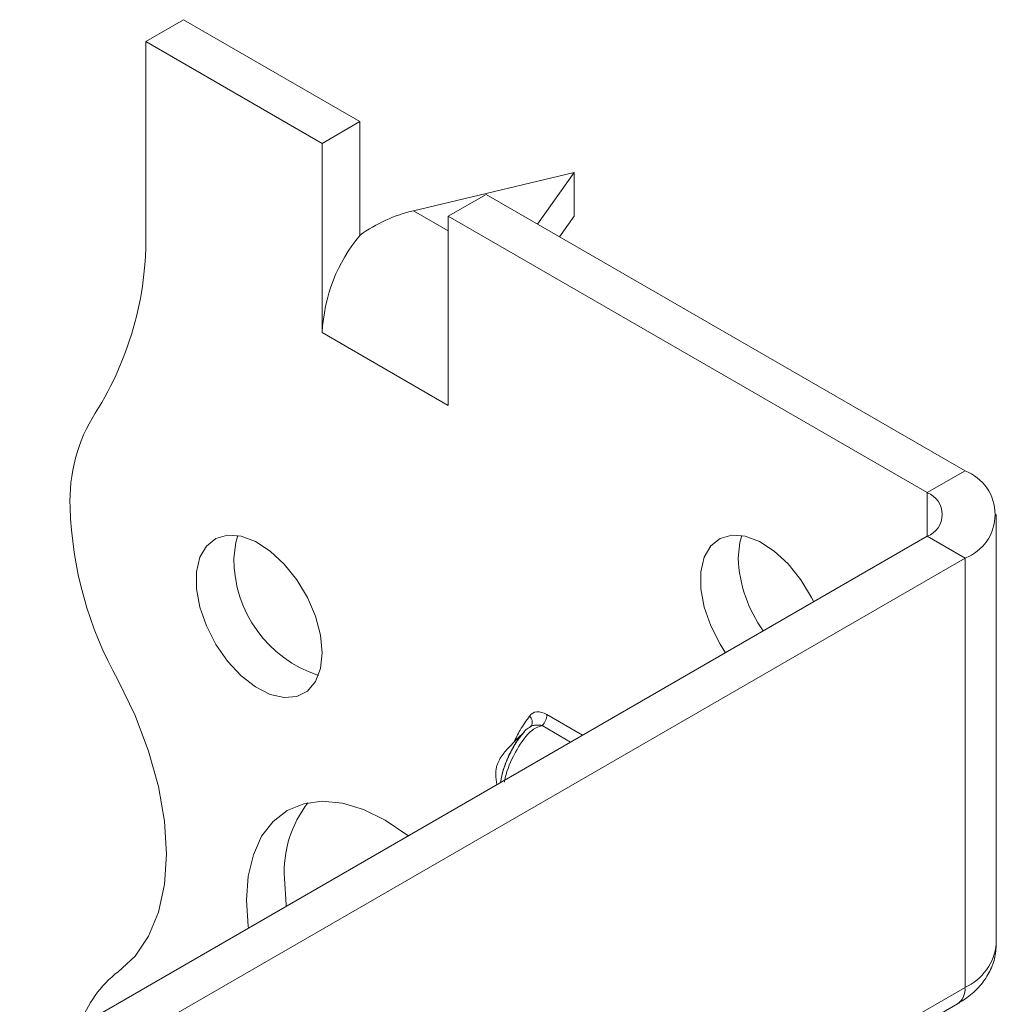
# Model space of a CAD drawing. Header units: millimetres. Extents: x 0 to 210, y 0 to 297.
# Tile 5 of 9: x 157 to 171, y 115 to 129. Entities that reach past the tile are written whole.
import ezdxf

# ---------------------------------------------------------------- set-up
doc = ezdxf.new("R2010")
doc.units = ezdxf.units.MM

msp = doc.modelspace()

# ---------------------------------------------------------------- linework, layer by layer
at = {"color": 7, "linetype": 'Continuous', "lineweight": 15}
for p, q in [((159.121, 128.651), (159.652, 128.957)), ((162.126, 127.529), (159.652, 128.957)), ((159.121, 128.651), (159.121, 126.087)), ((161.596, 127.223), (159.121, 128.651)), ((162.126, 127.529), (161.596, 127.223)), ((162.126, 125.936), (162.126, 127.529)), ((161.596, 124.569), (161.596, 127.223)), ((165.132, 126.814), (162.878, 126.278)), ((164.616, 126.091), (165.132, 126.814)), ((165.132, 126.814), (165.132, 126.202)), ((163.364, 126.202), (163.894, 126.508)), ((170.612, 122.63), (163.894, 126.508)), ((162.878, 126.278), (163.364, 125.998)), ((163.364, 123.548), (163.364, 126.202)), ((170.081, 122.324), (163.364, 126.202)), ((165.132, 126.202), (164.926, 125.913)), ((161.596, 124.569), (163.364, 123.548)), ((170.081, 122.324), (170.612, 122.63)), ((170.081, 122.324), (170.081, 121.712)), ((171.051, 115.996), (171.051, 122.018)), ((157.353, 114.364), (170.081, 121.712)), ((170.081, 121.712), (170.612, 121.406)), ((157.884, 114.058), (170.612, 121.406)), ((170.612, 115.384), (170.612, 121.406)), ((164.748, 119.211), (165.248, 118.922)), ((165.081, 118.825), (164.68, 119.057)), ((165.086, 112.194), (170.612, 115.384)), ((165.232, 112.109), (170.508, 115.155))]:
    msp.add_line(p, q, dxfattribs=at)
at = {"color": 7, "linetype": 'Continuous', "lineweight": 15, "flags": 128}
for points in [[(161.596, 120.078), (161.572, 120.327), (161.502, 120.59), (161.389, 120.853), (161.24, 121.102), (161.062, 121.323), (160.866, 121.505), (160.661, 121.637), (160.459, 121.712), (160.27, 121.727), (160.106, 121.681), (159.974, 121.575), (159.882, 121.417), (159.834, 121.213), (159.834, 120.976), (159.882, 120.719), (159.974, 120.454), (160.106, 120.196), (160.27, 119.959), (160.459, 119.757), (160.661, 119.599), (160.866, 119.494), (161.062, 119.449), (161.24, 119.465), (161.389, 119.541), (161.502, 119.674), (161.572, 119.856), (161.596, 120.078)], [(160.411, 121.722), (160.383, 121.626), (160.359, 121.405)], [(168.49, 120.793), (168.46, 120.854), (168.311, 121.103), (168.133, 121.324), (167.937, 121.505), (167.732, 121.637), (167.53, 121.713), (167.341, 121.728), (167.177, 121.681), (167.045, 121.576), (166.953, 121.417), (166.905, 121.214), (166.905, 120.977), (166.953, 120.719), (167.045, 120.454), (167.177, 120.197), (167.253, 120.079)], [(167.483, 121.722), (167.454, 121.627), (167.43, 121.405)], [(158.736, 115.605), (158.972, 115.822), (159.161, 116.103), (159.299, 116.44), (159.383, 116.827), (159.411, 117.256), (159.383, 117.718), (159.299, 118.202), (159.161, 118.699), (158.972, 119.198), (158.736, 119.688)], [(162.805, 117.511), (162.784, 117.527), (162.48, 117.73), (162.176, 117.878), (161.879, 117.967), (161.597, 117.995), (161.337, 117.961), (161.105, 117.866), (160.907, 117.713), (160.747, 117.505), (160.631, 117.246), (160.559, 116.945), (160.535, 116.607), (160.559, 116.242), (160.563, 116.217)], [(161.066, 116.914), (161.09, 116.549), (161.093, 116.523)]]:
    msp.add_lwpolyline(points, dxfattribs=at)
at = {"color": 7, "linetype": 'Continuous', "lineweight": 15}
for centre, radius, start, end in [((154.517, 125.899), 4.608, 327.7485, 2.3387), ((163.896, 124.463), 2.302, 140.2279, 177.3607), ((160.361, 122.211), 2.303, 147.7416, 182.2983), ((170.379, 122.018), 0.655, 290.7834, 69.2166), ((169.965, 122.018), 0.327, 290.7834, 69.2166), ((163.37, 122.284), 5.312, 181.7823, 209.2631), ((162.074, 121.392), 1.715, 179.583, 251.9806), ((169.303, 121.483), 1.875, 182.3667, 215.8301), ((164.421, 119.106), 0.12, 332.3574, 45.0757), ((164.514, 119.223), 0.234, 315.1508, 357.1244), ((162.645, 117.004), 1.582, 142.1461, 183.2798), ((170.3, 116.071), 0.754, 294.3747, 354.3052), ((159.675, 114.369), 1.553, 127.2348, 161.8283), ((170.367, 115.357), 0.246, 305.0133, 6.2988)]:
    msp.add_arc(centre, radius, start, end, dxfattribs=at)
msp.add_ellipse((162.878, 125.054), major_axis=(1.39, 0.796), ratio=0.717477, start_param=1.181016, end_param=1.704614, dxfattribs=at)
for points, knots in [([(164.283, 118.817), (164.312, 118.877), (164.376, 119.013), (164.459, 119.127), (164.506, 119.19)], [0, 0, 0, 0, 0.444718, 1, 1, 1, 1]), ([(164.748, 119.211), (164.698, 119.239), (164.65, 119.253), (164.564, 119.248), (164.528, 119.228), (164.506, 119.19)], [0, 0, 0, 0, 0.5, 0.5, 1, 1, 1, 1]), ([(164.521, 119.042), (164.515, 119.039), (164.46, 119.012), (164.388, 118.921), (164.279, 118.775), (164.185, 118.583), (164.118, 118.397), (164.103, 118.29), (164.099, 118.258)], [0, 0, 0, 0, 0.022085, 0.196803, 0.362553, 0.615012, 0.887294, 1, 1, 1, 1]), ([(164.68, 119.057), (164.638, 119.043), (164.563, 119.016), (164.421, 118.88), (164.336, 118.743), (164.227, 118.523), (164.168, 118.388), (164.155, 118.273), (164.154, 118.265)], [0, 0, 0, 0, 0.12961, 0.235828, 0.584473, 0.604749, 0.972997, 1, 1, 1, 1]), ([(164.527, 119.05), (164.527, 119.051), (164.528, 119.052), (164.523, 119.048), (164.519, 119.044)], [0, 0, 0, 0, 0.230982, 1, 1, 1, 1]), ([(164.521, 119.043), (164.522, 119.045), (164.536, 119.058), (164.577, 119.063), (164.631, 119.066), (164.667, 119.06), (164.68, 119.057)], [0, 0, 0, 0, 0.048818, 0.385432, 0.791989, 1, 1, 1, 1]), ([(164.432, 118.968), (164.348, 118.887), (164.223, 118.768), (164.107, 118.626), (164.063, 118.541), (164.044, 118.493), (164.032, 118.436), (164.027, 118.341), (164.038, 118.275), (164.047, 118.228)], [0, 0, 0, 0, 0.436954, 0.647254, 0.690467, 0.733976, 0.782879, 0.843546, 1, 1, 1, 1]), ([(164.102, 118.26), (164.104, 118.284), (164.117, 118.411), (164.203, 118.618), (164.32, 118.834), (164.396, 118.927), (164.43, 118.967)], [0, 0, 0, 0, 0.1029234, 0.5422358, 0.7996933, 1, 1, 1, 1]), ([(170.508, 115.155), (170.553, 115.183), (170.669, 115.255), (170.823, 115.397), (170.953, 115.582), (171.036, 115.785), (171.046, 115.927), (171.051, 115.997)], [0, 0, 0, 0, 0.148239, 0.377239, 0.592529, 0.79893, 1, 1, 1, 1])]:
    msp.add_open_spline(points, degree=3, knots=knots, dxfattribs=at)

doc.saveas('drawing.dxf')
